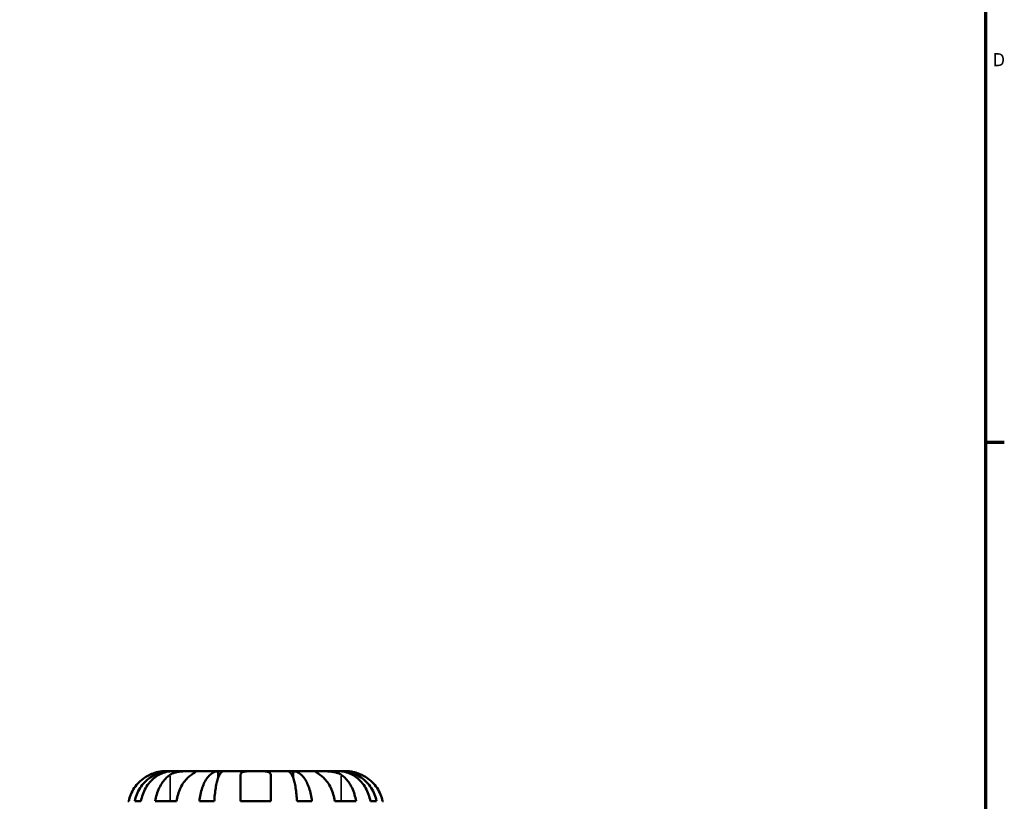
# Model space of a CAD drawing. Header units: inches. Extents: x 0.1 to 36.8, y 0.6 to 29.3.
# Tile 8 of 10: x 26.6 to 33.6, y 13.9 to 19.5. Entities that reach past the tile are written whole.
import ezdxf

# ---------------------------------------------------------------- set-up
doc = ezdxf.new("R2010")
doc.units = ezdxf.units.IN
doc.header["$MEASUREMENT"] = 0
for name, color, linetype, lineweight in [('Border (ANSI)', 7, 'Continuous', 70), ('Visible (ANSI)', 7, 'Continuous', 50), ('Visible Narrow (ANSI)', 7, 'Continuous', 35)]:
    doc.layers.add(name, color=color, linetype=linetype, lineweight=lineweight)
doc.styles.add('Note Text (ANSI)', font='tahoma.ttf')

# ---------------------------------------------------------------- blocks, each defined once
blk = doc.blocks.new('Borders Default Border')
at = {"layer": 'Border (ANSI)'}
blk.add_line((33.5, 16.5), (33.6345, 16.5), dxfattribs=at)
at = {"layer": 'Border (ANSI)', "flags": 128}
blk.add_lwpolyline([(0.5, 1), (0.5, 21), (33.5, 21), (33.5, 1), (0.5, 1)], dxfattribs=at)
at = {"layer": 'Border (ANSI)', "color": 5, "true_color": 0x0000ff, "insert": (33.5526, 19.2028), "char_height": 0.0945, "attachment_point": 7, "style": 'Note Text (ANSI)'}
blk.add_mtext('D', dxfattribs=at)

msp = doc.modelspace()

# ---------------------------------------------------------------- linework, layer by layer
at = {"layer": 'Visible (ANSI)'}
for p, q in [((27.6356, 14.1335), (27.5935, 14.1335)), ((27.6517, 14.1335), (27.6356, 14.1335)), ((27.6356, 14.1335), (27.6356, 14.1328)), ((27.7852, 14.1335), (27.6517, 14.1335)), ((27.9783, 14.1335), (27.7852, 14.1335)), ((28.017, 14.1335), (27.9783, 14.1335)), ((27.9783, 14.1335), (27.9783, 14.0855)), ((28.248, 14.1335), (28.017, 14.1335)), ((28.1399, 13.9171), (28.1399, 14.1074)), ((28.479, 14.1335), (28.248, 14.1335)), ((28.3562, 14.1074), (28.3562, 13.9171)), ((28.5177, 14.1335), (28.479, 14.1335)), ((28.7109, 14.1335), (28.5177, 14.1335)), ((28.5177, 14.1335), (28.5177, 14.0855)), ((28.8444, 14.1335), (28.7109, 14.1335)), ((28.8605, 14.1335), (28.8444, 14.1335)), ((28.9026, 14.1335), (28.8605, 14.1335)), ((28.8605, 14.1335), (28.8605, 14.1328)), ((27.3285, 13.9171), (27.3349, 13.9171)), ((27.378, 13.9171), (27.4224, 13.9171)), ((27.5259, 13.9171), (27.6789, 13.9171)), ((27.8433, 13.9171), (27.9504, 13.9171)), ((28.1399, 13.9171), (28.3562, 13.9171)), ((28.5457, 13.9171), (28.6528, 13.9171)), ((28.8172, 13.9171), (28.9702, 13.9171)), ((29.0737, 13.9171), (29.1181, 13.9171)), ((29.1612, 13.9171), (29.1676, 13.9171))]:
    msp.add_line(p, q, dxfattribs=at)
for points, knots in [([(27.4853, 14.1074), (27.4735, 14.1019), (27.4616, 14.0952), (27.4349, 14.0775), (27.4208, 14.0657), (27.397, 14.0421), (27.3852, 14.0281), (27.3649, 13.9978), (27.3564, 13.9816), (27.3438, 13.9513), (27.3385, 13.9344), (27.3349, 13.9171)], [3.3710401, 3.3710401, 3.3710401, 3.3710401, 3.4664759, 3.4664759, 3.5945092, 3.5945092, 3.7217811, 3.7217811, 3.849053, 3.849053, 3.9723605, 3.9723605, 3.9723605, 3.9723605]), ([(27.378, 13.9171), (27.3814, 13.9344), (27.3866, 13.9514), (27.3988, 13.9818), (27.4071, 13.998), (27.4267, 14.0283), (27.4381, 14.0423), (27.461, 14.0659), (27.4746, 14.0777), (27.504, 14.0979), (27.5198, 14.1064), (27.5498, 14.1192), (27.5668, 14.1247), (27.6016, 14.1318), (27.6194, 14.1335), (27.6356, 14.1335)], [0.1303364, 0.1303364, 0.1303364, 0.1303364, 0.2540584, 0.2540584, 0.381276, 0.381276, 0.5084936, 0.5084936, 0.6360304, 0.6360304, 0.7635673, 0.7635673, 0.8915914, 0.8915914, 1.0196155, 1.0196155, 1.0196155, 1.0196155]), ([(27.6517, 14.1335), (27.6372, 14.1335), (27.6214, 14.1318), (27.5904, 14.1247), (27.5753, 14.1192), (27.5485, 14.1064), (27.5345, 14.0979), (27.5084, 14.0777), (27.4962, 14.0659), (27.4758, 14.0423), (27.4657, 14.0283), (27.4483, 13.998), (27.4409, 13.9818), (27.43, 13.9514), (27.4254, 13.9344), (27.4224, 13.9171)], [3.0637481, 3.0637481, 3.0637481, 3.0637481, 3.1917723, 3.1917723, 3.3197964, 3.3197964, 3.4473332, 3.4473332, 3.57487, 3.57487, 3.7020877, 3.7020877, 3.8293053, 3.8293053, 3.9530272, 3.9530272, 3.9530272, 3.9530272]), ([(27.5935, 14.1335), (27.5935, 14.1335), (27.5924, 14.1335), (27.588, 14.1334), (27.5844, 14.1333), (27.5729, 14.1326), (27.5637, 14.1316), (27.5456, 14.1282), (27.5376, 14.1264), (27.5228, 14.1221), (27.5164, 14.1201), (27.5031, 14.1152), (27.4964, 14.1124), (27.4882, 14.1088), (27.4868, 14.1081), (27.4853, 14.1074)], [-1.9083114, -1.9083114, -1.9083114, -1.9083114, -1.8410665, -1.8410665, -1.767715, -1.767715, -1.6603296, -1.6603296, -1.5872685, -1.5872685, -1.5326102, -1.5326102, -1.476028, -1.476028, -1.4636078, -1.4636078, -1.4636078, -1.4636078]), ([(27.5259, 13.9171), (27.5284, 13.9344), (27.5321, 13.9513), (27.5411, 13.9816), (27.5471, 13.9978), (27.5615, 14.0281), (27.5698, 14.0421), (27.5866, 14.0657), (27.5966, 14.0775), (27.6154, 14.0952), (27.6239, 14.1019), (27.6322, 14.1074)], [0.1303408, 0.1303408, 0.1303408, 0.1303408, 0.2536482, 0.2536482, 0.3809202, 0.3809202, 0.5081921, 0.5081921, 0.6362254, 0.6362254, 0.7316612, 0.7316612, 0.7316612, 0.7316612]), ([(27.6322, 14.1074), (27.6347, 14.1091), (27.6373, 14.1106), (27.6453, 14.115), (27.6511, 14.1177), (27.664, 14.1224), (27.671, 14.1244), (27.6886, 14.1285), (27.6994, 14.1302), (27.7239, 14.1326), (27.7373, 14.1331), (27.7631, 14.1335), (27.7751, 14.1335), (27.7852, 14.1335)], [-0.4426933, -0.4426933, -0.4426933, -0.4426933, -0.4134358, -0.4134358, -0.356428, -0.356428, -0.2966362, -0.2966362, -0.2128548, -0.2128548, -0.1090118, -0.1090118, 0, 0, 0, 0]), ([(27.7852, 14.1074), (27.7769, 14.1019), (27.7684, 14.0952), (27.7496, 14.0775), (27.7396, 14.0657), (27.7228, 14.0421), (27.7145, 14.0281), (27.7001, 13.9978), (27.6941, 13.9816), (27.6851, 13.9513), (27.6814, 13.9344), (27.6789, 13.9171)], [3.3710402, 3.3710402, 3.3710402, 3.3710402, 3.466476, 3.466476, 3.5945093, 3.5945093, 3.7217812, 3.7217812, 3.8490531, 3.8490531, 3.9723605, 3.9723605, 3.9723605, 3.9723605]), ([(27.7852, 14.1335), (27.7908, 14.1335), (27.7958, 14.1335), (27.8046, 14.1334), (27.8083, 14.1334), (27.8149, 14.1329), (27.8168, 14.1323), (27.817, 14.13), (27.8154, 14.1283), (27.81, 14.1241), (27.807, 14.122), (27.8, 14.1173), (27.796, 14.1146), (27.7895, 14.1103), (27.7874, 14.1089), (27.7852, 14.1074)], [0, 0, 0, 0, 0.0605809, 0.0605809, 0.1253161, 0.1253161, 0.2148329, 0.2148329, 0.2996129, 0.2996129, 0.3587788, 0.3587788, 0.416121, 0.416121, 0.4421601, 0.4421601, 0.4421601, 0.4421601]), ([(27.8433, 13.9171), (27.8451, 13.9344), (27.8478, 13.9514), (27.8542, 13.9818), (27.8585, 13.998), (27.8688, 14.0283), (27.8748, 14.0423), (27.8868, 14.0659), (27.8939, 14.0777), (27.9094, 14.0979), (27.9176, 14.1064), (27.9333, 14.1192), (27.9423, 14.1247), (27.9605, 14.1318), (27.9698, 14.1335), (27.9783, 14.1335)], [0.1303364, 0.1303364, 0.1303364, 0.1303364, 0.2540584, 0.2540584, 0.381276, 0.381276, 0.5084936, 0.5084936, 0.6360304, 0.6360304, 0.7635673, 0.7635673, 0.8915914, 0.8915914, 1.0196155, 1.0196155, 1.0196155, 1.0196155]), ([(28.017, 14.1335), (28.0128, 14.1335), (28.0082, 14.1318), (27.9992, 14.1247), (27.9948, 14.1192), (27.9871, 14.1064), (27.983, 14.0979), (27.9754, 14.0777), (27.9719, 14.0659), (27.966, 14.0423), (27.963, 14.0283), (27.9579, 13.998), (27.9558, 13.9818), (27.9526, 13.9514), (27.9513, 13.9344), (27.9504, 13.9171)], [3.0637481, 3.0637481, 3.0637481, 3.0637481, 3.1917723, 3.1917723, 3.3197964, 3.3197964, 3.4473332, 3.4473332, 3.5748701, 3.5748701, 3.7020877, 3.7020877, 3.8293053, 3.8293053, 3.9530272, 3.9530272, 3.9530272, 3.9530272]), ([(28.1399, 14.1074), (28.1399, 14.1093), (28.1401, 14.1111), (28.1413, 14.1155), (28.1426, 14.1179), (28.1466, 14.1224), (28.1494, 14.1244), (28.1582, 14.1285), (28.1648, 14.1302), (28.1825, 14.1326), (28.1939, 14.1331), (28.2196, 14.1335), (28.2338, 14.1335), (28.248, 14.1335)], [-0.4398235, -0.4398235, -0.4398235, -0.4398235, -0.4063078, -0.4063078, -0.353671, -0.353671, -0.2963084, -0.2963084, -0.2119376, -0.2119376, -0.1088504, -0.1088504, 0, 0, 0, 0]), ([(28.248, 14.1335), (28.2569, 14.1335), (28.2657, 14.1335), (28.2836, 14.1334), (28.2925, 14.1333), (28.3131, 14.1326), (28.3239, 14.1316), (28.3384, 14.1282), (28.3432, 14.1264), (28.3498, 14.1221), (28.3519, 14.1201), (28.355, 14.1152), (28.3559, 14.1124), (28.3562, 14.1088), (28.3562, 14.1081), (28.3562, 14.1074)], [-1.9083114, -1.9083114, -1.9083114, -1.9083114, -1.8410665, -1.8410665, -1.767715, -1.767715, -1.6603296, -1.6603296, -1.5872685, -1.5872685, -1.5326102, -1.5326102, -1.476028, -1.476028, -1.4636078, -1.4636078, -1.4636078, -1.4636078]), ([(28.5457, 13.9171), (28.5448, 13.9344), (28.5434, 13.9514), (28.5403, 13.9818), (28.5382, 13.998), (28.5331, 14.0283), (28.5301, 14.0423), (28.5242, 14.0659), (28.5207, 14.0777), (28.5131, 14.0979), (28.509, 14.1064), (28.5013, 14.1192), (28.4968, 14.1247), (28.4878, 14.1318), (28.4833, 14.1335), (28.479, 14.1335)], [0.1303364, 0.1303364, 0.1303364, 0.1303364, 0.2540584, 0.2540584, 0.381276, 0.381276, 0.5084936, 0.5084936, 0.6360304, 0.6360304, 0.7635673, 0.7635673, 0.8915914, 0.8915914, 1.0196155, 1.0196155, 1.0196155, 1.0196155]), ([(28.5177, 14.1335), (28.5263, 14.1335), (28.5356, 14.1318), (28.5538, 14.1247), (28.5628, 14.1192), (28.5785, 14.1064), (28.5867, 14.0979), (28.6022, 14.0777), (28.6093, 14.0659), (28.6213, 14.0423), (28.6273, 14.0283), (28.6376, 13.998), (28.6419, 13.9818), (28.6483, 13.9514), (28.651, 13.9344), (28.6528, 13.9171)], [3.0637481, 3.0637481, 3.0637481, 3.0637481, 3.1917723, 3.1917723, 3.3197964, 3.3197964, 3.4473332, 3.4473332, 3.5748701, 3.5748701, 3.7020877, 3.7020877, 3.8293053, 3.8293053, 3.9530272, 3.9530272, 3.9530272, 3.9530272]), ([(28.7109, 14.1074), (28.7084, 14.1091), (28.7061, 14.1106), (28.6994, 14.115), (28.6955, 14.1177), (28.6886, 14.1224), (28.6857, 14.1244), (28.6805, 14.1285), (28.679, 14.1302), (28.6794, 14.1326), (28.6821, 14.1331), (28.6928, 14.1335), (28.7008, 14.1335), (28.7109, 14.1335)], [-0.4426933, -0.4426933, -0.4426933, -0.4426933, -0.4134358, -0.4134358, -0.356428, -0.356428, -0.2966362, -0.2966362, -0.2128548, -0.2128548, -0.1090118, -0.1090118, 0, 0, 0, 0]), ([(28.7109, 14.1335), (28.7165, 14.1335), (28.7227, 14.1335), (28.7366, 14.1334), (28.7443, 14.1334), (28.7634, 14.1329), (28.775, 14.1323), (28.7978, 14.13), (28.8087, 14.1283), (28.8263, 14.1241), (28.8332, 14.122), (28.8459, 14.1173), (28.8517, 14.1146), (28.8594, 14.1103), (28.8617, 14.1089), (28.8639, 14.1074)], [0, 0, 0, 0, 0.0605809, 0.0605809, 0.1253161, 0.1253161, 0.2148329, 0.2148329, 0.2996129, 0.2996129, 0.3587788, 0.3587788, 0.416121, 0.416121, 0.4421601, 0.4421601, 0.4421601, 0.4421601]), ([(28.8172, 13.9171), (28.8147, 13.9344), (28.811, 13.9513), (28.802, 13.9816), (28.796, 13.9978), (28.7816, 14.0281), (28.7733, 14.0421), (28.7565, 14.0657), (28.7465, 14.0775), (28.7277, 14.0952), (28.7192, 14.1019), (28.7109, 14.1074)], [0.1303408, 0.1303408, 0.1303408, 0.1303408, 0.2536482, 0.2536482, 0.3809202, 0.3809202, 0.5081921, 0.5081921, 0.6362254, 0.6362254, 0.7316612, 0.7316612, 0.7316612, 0.7316612]), ([(29.0737, 13.9171), (29.0706, 13.9344), (29.066, 13.9514), (29.0552, 13.9818), (29.0478, 13.998), (29.0304, 14.0283), (29.0203, 14.0423), (28.9999, 14.0659), (28.9877, 14.0777), (28.9616, 14.0979), (28.9475, 14.1064), (28.9208, 14.1192), (28.9057, 14.1247), (28.8747, 14.1318), (28.8589, 14.1335), (28.8444, 14.1335)], [0.1303364, 0.1303364, 0.1303364, 0.1303364, 0.2540584, 0.2540584, 0.381276, 0.381276, 0.5084936, 0.5084936, 0.6360304, 0.6360304, 0.7635673, 0.7635673, 0.8915914, 0.8915914, 1.0196155, 1.0196155, 1.0196155, 1.0196155]), ([(28.8605, 14.1335), (28.8767, 14.1335), (28.8945, 14.1318), (28.9293, 14.1247), (28.9463, 14.1192), (28.9763, 14.1064), (28.9921, 14.0979), (29.0215, 14.0777), (29.0351, 14.0659), (29.058, 14.0423), (29.0694, 14.0283), (29.089, 13.998), (29.0973, 13.9818), (29.1095, 13.9514), (29.1146, 13.9344), (29.1181, 13.9171)], [3.0637481, 3.0637481, 3.0637481, 3.0637481, 3.1917723, 3.1917723, 3.3197964, 3.3197964, 3.4473332, 3.4473332, 3.57487, 3.57487, 3.7020877, 3.7020877, 3.8293053, 3.8293053, 3.9530272, 3.9530272, 3.9530272, 3.9530272]), ([(28.8639, 14.1074), (28.8722, 14.1019), (28.8807, 14.0952), (28.8995, 14.0775), (28.9095, 14.0657), (28.9263, 14.0421), (28.9346, 14.0281), (28.949, 13.9978), (28.955, 13.9816), (28.964, 13.9513), (28.9677, 13.9344), (28.9702, 13.9171)], [3.3710402, 3.3710402, 3.3710402, 3.3710402, 3.466476, 3.466476, 3.5945093, 3.5945093, 3.7217812, 3.7217812, 3.8490531, 3.8490531, 3.9723605, 3.9723605, 3.9723605, 3.9723605]), ([(29.0108, 14.1074), (29.0067, 14.1093), (29.0026, 14.1111), (28.9921, 14.1155), (28.9857, 14.1179), (28.9724, 14.1224), (28.9656, 14.1244), (28.9495, 14.1285), (28.9407, 14.1302), (28.9236, 14.1326), (28.9161, 14.1331), (28.9054, 14.1335), (28.9026, 14.1335), (28.9026, 14.1335)], [-0.4398235, -0.4398235, -0.4398235, -0.4398235, -0.4063078, -0.4063078, -0.353671, -0.353671, -0.2963084, -0.2963084, -0.2119376, -0.2119376, -0.1088504, -0.1088504, 0, 0, 0, 0]), ([(29.1612, 13.9171), (29.1576, 13.9344), (29.1523, 13.9513), (29.1397, 13.9816), (29.1312, 13.9978), (29.1109, 14.0281), (29.0991, 14.0421), (29.0753, 14.0657), (29.0612, 14.0775), (29.0345, 14.0952), (29.0226, 14.1019), (29.0108, 14.1074)], [0.1303408, 0.1303408, 0.1303408, 0.1303408, 0.2536482, 0.2536482, 0.3809202, 0.3809202, 0.5081921, 0.5081921, 0.6362254, 0.6362254, 0.7316612, 0.7316612, 0.7316612, 0.7316612])]:
    msp.add_open_spline(points, degree=3, knots=knots, dxfattribs=at)
at = {"layer": 'Visible Narrow (ANSI)'}
for p, q in [((27.6322, 14.0979), (27.6322, 13.9266)), ((28.8639, 14.0979), (28.8639, 13.9266))]:
    msp.add_line(p, q, dxfattribs=at)

# ---------------------------------------------------------------- block references
msp.add_blockref('Borders Default Border', (0, 0))

doc.saveas('drawing.dxf')
